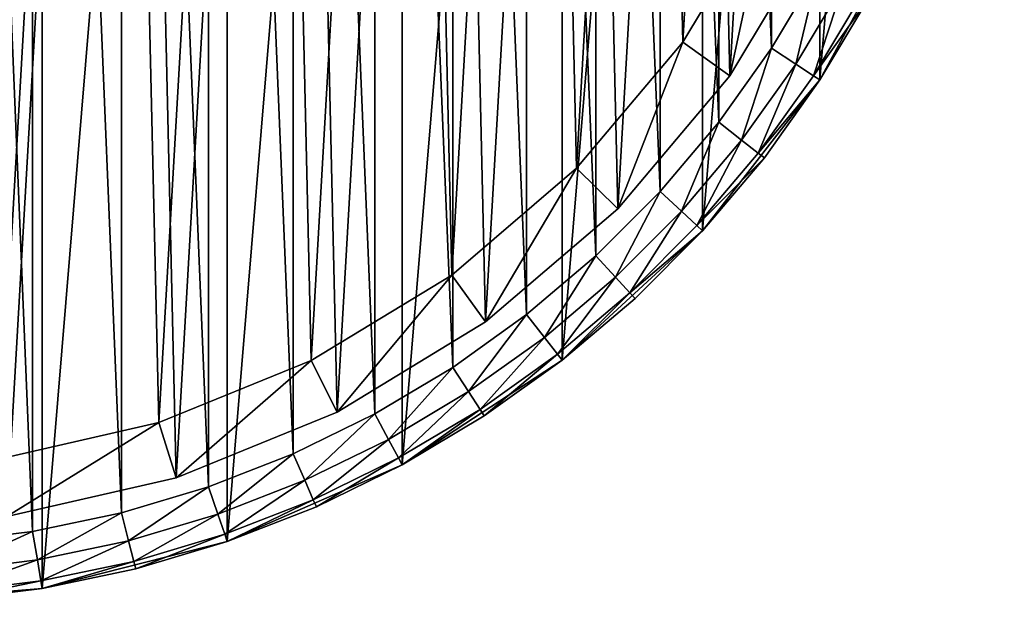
# Model space of a CAD drawing. Header units: millimetres. Extents: x 4 to 594, y -79 to 45.
# Tile 23 of 27: x 520 to 554, y -79 to -59. Entities that reach past the tile are written whole.
import ezdxf

# ---------------------------------------------------------------- set-up
doc = ezdxf.new("R2010")
doc.units = ezdxf.units.MM
doc.header["$LTSCALE"] = 25.4
doc.layers.get('0').update_dxf_attribs({"true_color": 0xff5454})

# ---------------------------------------------------------------- blocks, each defined once
blk = doc.blocks.new('PILLS-III-8263.STL')
at = {"color": 250, "true_color": 0x262626}
mesh = blk.add_polyface(dxfattribs=at)
corners = [(475.04, -29.131, 7.373), (473.952, -42.253, 7.373), (473.952, -35.647, 7.373), (475.04, -48.769, 7.373), (477.185, -22.882, 7.373), (477.185, -55.018, 7.373), (480.329, -17.072, 7.373), (480.329, -60.828, 7.373), (484.387, -11.859, 7.373), (484.387, -66.041, 7.373), (489.247, -7.384, 7.373), (489.247, -70.516, 7.373), (494.778, -3.771, 7.373), (494.778, -74.129, 7.373), (500.828, -1.117, 7.373), (500.828, -76.783, 7.373), (507.232, 0.504, 7.373), (507.232, -78.404, 7.373), (513.816, 1.05, 7.373), (513.816, -78.95, 7.373), (520.399, 0.504, 7.373), (520.399, -78.404, 7.373), (526.804, -1.117, 7.373), (526.804, -76.783, 7.373), (532.853, -3.771, 7.373), (532.853, -74.129, 7.373), (538.384, -7.384, 7.373), (538.384, -70.516, 7.373), (543.245, -11.859, 7.373), (543.245, -66.041, 7.373), (547.302, -17.072, 7.373), (547.302, -60.828, 7.373), (550.446, -22.882, 7.373), (550.446, -55.018, 7.373), (552.592, -29.131, 7.373), (552.592, -48.769, 7.373), (553.679, -35.647, 7.373), (553.679, -42.253, 7.373)]
mesh.append_faces([[corners[k] for k in face] for face in [(0, 1, 2), (35, 36, 37)]], dxfattribs={"vtx0": -1, "color": 250})
mesh.append_faces([[corners[k] for k in face] for face in [(1, 0, 3), (3, 4, 5), (5, 6, 7), (7, 8, 9), (9, 10, 11), (11, 12, 13), (13, 14, 15), (15, 16, 17), (17, 18, 19), (19, 20, 21), (21, 22, 23), (23, 24, 25), (25, 26, 27), (27, 28, 29), (29, 30, 31), (31, 32, 33), (33, 34, 35)]], dxfattribs={"vtx0": -1, "vtx1": -1, "color": 250})
mesh.append_faces([[corners[k] for k in face] for face in [(3, 0, 4), (5, 4, 6), (7, 6, 8), (9, 8, 10), (11, 10, 12), (13, 12, 14), (15, 14, 16), (17, 16, 18), (19, 18, 20), (21, 20, 22), (23, 22, 24), (25, 24, 26), (27, 26, 28), (29, 28, 30), (31, 30, 32), (33, 32, 34), (35, 34, 36)]], dxfattribs={"vtx0": -1, "vtx2": -1, "color": 250})
mesh = blk.add_polyface(dxfattribs=at)
corners = [(475.945, -42.088, 36.873), (475.945, -35.812, 36.873), (475.816, -38.95, 36.873), (476.334, -45.205, 36.873), (476.334, -32.695, 36.873), (476.978, -48.278, 36.873), (476.978, -29.622, 36.873), (477.875, -51.289, 36.873), (477.875, -26.611, 36.873), (479.016, -54.214, 36.873), (479.016, -23.686, 36.873), (480.396, -57.036, 36.873), (480.396, -20.864, 36.873), (482.003, -59.734, 36.873), (482.003, -18.166, 36.873), (483.828, -62.29, 36.873), (483.828, -15.61, 36.873), (485.858, -64.687, 36.873), (485.858, -13.213, 36.873), (488.079, -66.908, 36.873), (488.079, -10.992, 36.873), (490.475, -68.937, 36.873), (490.475, -8.963, 36.873), (493.032, -70.762, 36.873), (493.032, -7.138, 36.873), (495.73, -72.37, 36.873), (495.73, -5.53, 36.873), (498.551, -73.749, 36.873), (498.551, -4.151, 36.873), (501.477, -74.891, 36.873), (501.477, -3.009, 36.873), (504.487, -75.787, 36.873), (504.487, -2.113, 36.873), (507.561, -76.432, 36.873), (507.561, -1.468, 36.873), (510.678, -76.82, 36.873), (510.678, -1.08, 36.873), (513.816, -76.95, 36.873), (513.816, -0.95, 36.873), (516.954, -76.82, 36.873), (516.954, -1.08, 36.873), (520.07, -76.432, 36.873), (520.07, -1.468, 36.873), (523.144, -75.787, 36.873), (523.144, -2.113, 36.873), (526.154, -74.891, 36.873), (526.154, -3.009, 36.873), (529.08, -73.749, 36.873), (529.08, -4.151, 36.873), (531.902, -72.37, 36.873), (531.902, -5.53, 36.873), (534.6, -70.762, 36.873), (534.6, -7.138, 36.873), (537.156, -68.937, 36.873), (537.156, -8.963, 36.873), (539.552, -66.908, 36.873), (539.552, -10.992, 36.873), (541.773, -64.687, 36.873), (541.773, -13.213, 36.873), (543.803, -62.29, 36.873), (543.803, -15.61, 36.873), (545.628, -59.734, 36.873), (545.628, -18.166, 36.873), (547.236, -57.036, 36.873), (547.236, -20.864, 36.873), (548.615, -54.214, 36.873), (548.615, -23.686, 36.873), (549.757, -51.289, 36.873), (549.757, -26.611, 36.873), (550.653, -48.278, 36.873), (550.653, -29.622, 36.873), (551.297, -45.205, 36.873), (551.297, -32.695, 36.873), (551.686, -42.088, 36.873), (551.686, -35.812, 36.873), (551.816, -38.95, 36.873)]
mesh.append_faces([[corners[k] for k in face] for face in [(0, 1, 2), (74, 73, 75)]], dxfattribs={"vtx0": -1, "color": 250})
mesh.append_faces([[corners[k] for k in face] for face in [(1, 3, 4), (4, 5, 6), (6, 7, 8), (8, 9, 10), (10, 11, 12), (12, 13, 14), (14, 15, 16), (16, 17, 18), (18, 19, 20), (20, 21, 22), (22, 23, 24), (24, 25, 26), (26, 27, 28), (28, 29, 30), (30, 31, 32), (32, 33, 34), (34, 35, 36), (36, 37, 38), (38, 39, 40), (40, 41, 42), (42, 43, 44), (44, 45, 46), (46, 47, 48), (48, 49, 50), (50, 51, 52), (52, 53, 54), (54, 55, 56), (56, 57, 58), (58, 59, 60), (60, 61, 62), (62, 63, 64), (64, 65, 66), (66, 67, 68), (68, 69, 70), (70, 71, 72), (72, 73, 74)]], dxfattribs={"vtx0": -1, "vtx1": -1, "color": 250})
mesh.append_faces([[corners[k] for k in face] for face in [(1, 0, 3), (4, 3, 5), (6, 5, 7), (8, 7, 9), (10, 9, 11), (12, 11, 13), (14, 13, 15), (16, 15, 17), (18, 17, 19), (20, 19, 21), (22, 21, 23), (24, 23, 25), (26, 25, 27), (28, 27, 29), (30, 29, 31), (32, 31, 33), (34, 33, 35), (36, 35, 37), (38, 37, 39), (40, 39, 41), (42, 41, 43), (44, 43, 45), (46, 45, 47), (48, 47, 49), (50, 49, 51), (52, 51, 53), (54, 53, 55), (56, 55, 57), (58, 57, 59), (60, 59, 61), (62, 61, 63), (64, 63, 65), (66, 65, 67), (68, 67, 69), (70, 69, 71), (72, 71, 73)]], dxfattribs={"vtx0": -1, "vtx2": -1, "color": 250})
at = {"color": 7, "true_color": 0xffffff}
mesh = blk.add_polyface(dxfattribs=at)
corners = [(476.666, -42.817, 7.276), (477.354, -30.854, 7.276), (476.527, -36.807, 7.276), (477.768, -48.726, 7.276), (479.125, -25.11, 7.276), (479.803, -54.382, 7.276), (481.794, -19.724, 7.276), (482.718, -59.638, 7.276), (485.293, -14.836, 7.276), (486.44, -64.358, 7.276), (489.53, -10.573, 7.276), (490.87, -68.421, 7.276), (494.397, -7.045, 7.276), (495.895, -71.72, 7.276), (499.766, -4.343, 7.276), (501.383, -74.17, 7.276), (505.499, -2.538, 7.276), (507.194, -75.708, 7.276), (511.448, -1.675, 7.276), (513.176, -76.295, 7.276), (517.458, -1.778, 7.276), (516.183, -76.225, 7.276), (519.175, -75.913, 7.276), (523.373, -2.844, 7.276), (525.035, -74.575, 7.276), (529.042, -4.844, 7.276), (530.604, -72.314, 7.276), (534.315, -7.728, 7.276), (535.739, -69.189, 7.276), (539.058, -11.421, 7.276), (540.306, -65.281, 7.276), (543.147, -15.827, 7.276), (544.186, -60.69, 7.276), (546.477, -20.831, 7.276), (547.28, -55.537, 7.276), (548.96, -26.305, 7.276), (549.508, -49.954, 7.276), (550.533, -32.107, 7.276), (550.811, -44.086, 7.276), (551.156, -38.085, 7.276)]
mesh.append_faces([[corners[k] for k in face] for face in [(0, 1, 2), (37, 38, 39)]], dxfattribs={"vtx0": -1, "color": 7})
mesh.append_faces([[corners[k] for k in face] for face in [(1, 3, 4), (4, 5, 6), (6, 7, 8), (8, 9, 10), (10, 11, 12), (12, 13, 14), (14, 15, 16), (16, 17, 18), (18, 19, 20), (20, 22, 23), (23, 24, 25), (25, 26, 27), (27, 28, 29), (29, 30, 31), (31, 32, 33), (33, 34, 35), (35, 36, 37)]], dxfattribs={"vtx0": -1, "vtx1": -1, "color": 7})
mesh.append_faces([[corners[k] for k in face] for face in [(1, 0, 3), (4, 3, 5), (6, 5, 7), (8, 7, 9), (10, 9, 11), (12, 11, 13), (14, 13, 15), (16, 15, 17), (18, 17, 19), (20, 19, 21), (20, 21, 22), (23, 22, 24), (25, 24, 26), (27, 26, 28), (29, 28, 30), (31, 30, 32), (33, 32, 34), (35, 34, 36), (37, 36, 38)]], dxfattribs={"vtx0": -1, "vtx2": -1, "color": 7})
mesh = blk.add_polyface(dxfattribs=at)
corners = [(479.306, -31.287, 0.631), (478.656, -42.61, 0.631), (478.524, -36.922, 0.631), (479.698, -48.202, 0.631), (480.982, -25.851, 0.631), (481.624, -53.555, 0.631), (483.509, -20.754, 0.631), (484.384, -58.53, 0.631), (486.82, -16.128, 0.631), (487.906, -62.998, 0.631), (490.831, -12.093, 0.631), (492.099, -66.843, 0.631), (495.436, -8.754, 0.631), (496.854, -69.965, 0.631), (500.518, -6.196, 0.631), (502.049, -72.284, 0.631), (505.944, -4.487, 0.631), (507.549, -73.74, 0.631), (511.575, -3.671, 0.631), (513.21, -74.295, 0.631), (517.263, -3.768, 0.631), (516.057, -74.229, 0.631), (518.888, -73.934, 0.631), (522.862, -4.777, 0.631), (524.434, -72.667, 0.631), (528.226, -6.671, 0.631), (529.705, -70.527, 0.631), (533.218, -9.4, 0.631), (534.565, -67.57, 0.631), (537.706, -12.895, 0.631), (538.887, -63.871, 0.631), (541.577, -17.065, 0.631), (542.56, -59.526, 0.631), (544.728, -21.802, 0.631), (545.488, -54.649, 0.631), (547.078, -26.982, 0.631), (547.597, -49.365, 0.631), (548.567, -32.473, 0.631), (548.83, -43.811, 0.631), (549.156, -38.131, 0.631)]
mesh.append_faces([[corners[k] for k in face] for face in [(0, 1, 2), (38, 37, 39)]], dxfattribs={"vtx0": -1, "color": 7})
mesh.append_faces([[corners[k] for k in face] for face in [(1, 0, 3), (3, 4, 5), (5, 6, 7), (7, 8, 9), (9, 10, 11), (11, 12, 13), (13, 14, 15), (15, 16, 17), (17, 18, 19), (19, 20, 21), (21, 20, 22), (22, 23, 24), (24, 25, 26), (26, 27, 28), (28, 29, 30), (30, 31, 32), (32, 33, 34), (34, 35, 36), (36, 37, 38)]], dxfattribs={"vtx0": -1, "vtx1": -1, "color": 7})
mesh.append_faces([[corners[k] for k in face] for face in [(3, 0, 4), (5, 4, 6), (7, 6, 8), (9, 8, 10), (11, 10, 12), (13, 12, 14), (15, 14, 16), (17, 16, 18), (19, 18, 20), (22, 20, 23), (24, 23, 25), (26, 25, 27), (28, 27, 29), (30, 29, 31), (32, 31, 33), (34, 33, 35), (36, 35, 37)]], dxfattribs={"vtx0": -1, "vtx2": -1, "color": 7})
mesh = blk.add_polyface(dxfattribs=at)
corners = [(545.488, -54.649, 0.631), (544.186, -60.69, 2.631), (542.56, -59.526, 0.631), (547.28, -55.537, 2.631)]
mesh.append_faces([[corners[k] for k in face] for face in [(0, 1, 2), (1, 0, 3)]], dxfattribs={"vtx0": -1, "color": 7})
at = {"color": 250, "true_color": 0x262626}
mesh = blk.add_polyface(dxfattribs=at)
corners = [(550.446, -55.018, 7.373), (548.995, -57.988, 34.873), (547.302, -60.828, 7.373)]
mesh.append_faces([[corners[k] for k in face] for face in [(0, 1, 2)]], dxfattribs={"color": 250})
at = {"color": 7, "true_color": 0xffffff}
mesh = blk.add_polyface(dxfattribs=at)
corners = [(547.28, -55.537, 2.631), (544.186, -60.69, 7.276), (544.186, -60.69, 2.631), (547.28, -55.537, 7.276)]
mesh.append_faces([[corners[k] for k in face] for face in [(0, 1, 2), (1, 0, 3)]], dxfattribs={"vtx0": -1, "color": 7})
at = {"color": 250, "true_color": 0x262626}
mesh = blk.add_polyface(dxfattribs=at)
corners = [(546.465, -60.281, 36.605), (547.236, -57.036, 36.873), (545.628, -59.734, 36.873), (548.115, -57.512, 36.605)]
mesh.append_faces([[corners[k] for k in face] for face in [(0, 1, 2), (1, 0, 3)]], dxfattribs={"vtx0": -1, "color": 250})
mesh = blk.add_polyface(dxfattribs=at)
corners = [(547.078, -60.681, 35.873), (548.115, -57.512, 36.605), (546.465, -60.281, 36.605), (548.759, -57.86, 35.873)]
mesh.append_faces([[corners[k] for k in face] for face in [(0, 1, 2), (1, 0, 3)]], dxfattribs={"vtx0": -1, "color": 250})
mesh = blk.add_polyface(dxfattribs=at)
corners = [(548.995, -57.988, 34.873), (547.078, -60.681, 35.873), (547.302, -60.828, 34.873), (548.759, -57.86, 35.873)]
mesh.append_faces([[corners[k] for k in face] for face in [(0, 1, 2), (1, 0, 3)]], dxfattribs={"vtx0": -1, "color": 250})
mesh = blk.add_polyface(dxfattribs=at)
corners = [(548.995, -57.988, 34.873), (547.302, -60.828, 34.873), (547.302, -60.828, 7.373)]
mesh.append_faces([[corners[k] for k in face] for face in [(0, 1, 2)]], dxfattribs={"color": 250})
at = {"color": 7, "true_color": 0xffffff}
mesh = blk.add_polyface(dxfattribs=at)
corners = [(542.56, -59.526, 0.631), (540.306, -65.281, 2.631), (538.887, -63.871, 0.631), (544.186, -60.69, 2.631)]
mesh.append_faces([[corners[k] for k in face] for face in [(0, 1, 2), (1, 0, 3)]], dxfattribs={"vtx0": -1, "color": 7})
at = {"color": 250, "true_color": 0x262626}
mesh = blk.add_polyface(dxfattribs=at)
corners = [(544.592, -62.904, 36.605), (545.628, -59.734, 36.873), (543.803, -62.29, 36.873), (546.465, -60.281, 36.605)]
mesh.append_faces([[corners[k] for k in face] for face in [(0, 1, 2), (1, 0, 3)]], dxfattribs={"vtx0": -1, "color": 250})
mesh = blk.add_polyface(dxfattribs=at)
corners = [(545.17, -63.354, 35.873), (546.465, -60.281, 36.605), (544.592, -62.904, 36.605), (547.078, -60.681, 35.873)]
mesh.append_faces([[corners[k] for k in face] for face in [(0, 1, 2), (1, 0, 3)]], dxfattribs={"vtx0": -1, "color": 250})
at = {"color": 7, "true_color": 0xffffff}
mesh = blk.add_polyface(dxfattribs=at)
corners = [(544.186, -60.69, 2.631), (540.306, -65.281, 7.276), (540.306, -65.281, 2.631), (544.186, -60.69, 7.276)]
mesh.append_faces([[corners[k] for k in face] for face in [(0, 1, 2), (1, 0, 3)]], dxfattribs={"vtx0": -1, "color": 7})
at = {"color": 250, "true_color": 0x262626}
mesh = blk.add_polyface(dxfattribs=at)
corners = [(547.302, -60.828, 7.373), (545.381, -63.519, 34.873), (543.245, -66.041, 7.373)]
mesh.append_faces([[corners[k] for k in face] for face in [(0, 1, 2)]], dxfattribs={"color": 250})
mesh = blk.add_polyface(dxfattribs=at)
corners = [(547.302, -60.828, 34.873), (545.17, -63.354, 35.873), (545.381, -63.519, 34.873), (547.078, -60.681, 35.873)]
mesh.append_faces([[corners[k] for k in face] for face in [(0, 1, 2), (1, 0, 3)]], dxfattribs={"vtx0": -1, "color": 250})
mesh = blk.add_polyface(dxfattribs=at)
corners = [(547.302, -60.828, 34.873), (545.381, -63.519, 34.873), (547.302, -60.828, 7.373)]
mesh.append_faces([[corners[k] for k in face] for face in [(0, 1, 2)]], dxfattribs={"color": 250})
mesh = blk.add_polyface(dxfattribs=at)
corners = [(542.509, -65.364, 36.605), (543.803, -62.29, 36.873), (541.773, -64.687, 36.873), (544.592, -62.904, 36.605)]
mesh.append_faces([[corners[k] for k in face] for face in [(0, 1, 2), (1, 0, 3)]], dxfattribs={"vtx0": -1, "color": 250})
mesh = blk.add_polyface(dxfattribs=at)
corners = [(543.047, -65.86, 35.873), (544.592, -62.904, 36.605), (542.509, -65.364, 36.605), (545.17, -63.354, 35.873)]
mesh.append_faces([[corners[k] for k in face] for face in [(0, 1, 2), (1, 0, 3)]], dxfattribs={"vtx0": -1, "color": 250})
mesh = blk.add_polyface(dxfattribs=at)
corners = [(545.381, -63.519, 34.873), (543.047, -65.86, 35.873), (543.245, -66.041, 34.873), (545.17, -63.354, 35.873)]
mesh.append_faces([[corners[k] for k in face] for face in [(0, 1, 2), (1, 0, 3)]], dxfattribs={"vtx0": -1, "color": 250})
mesh = blk.add_polyface(dxfattribs=at)
corners = [(545.381, -63.519, 34.873), (543.245, -66.041, 34.873), (543.245, -66.041, 7.373)]
mesh.append_faces([[corners[k] for k in face] for face in [(0, 1, 2)]], dxfattribs={"color": 250})
at = {"color": 7, "true_color": 0xffffff}
mesh = blk.add_polyface(dxfattribs=at)
corners = [(538.887, -63.871, 0.631), (535.739, -69.189, 2.631), (534.565, -67.57, 0.631), (540.306, -65.281, 2.631)]
mesh.append_faces([[corners[k] for k in face] for face in [(0, 1, 2), (1, 0, 3)]], dxfattribs={"vtx0": -1, "color": 7})
at = {"color": 250, "true_color": 0x262626}
mesh = blk.add_polyface(dxfattribs=at)
corners = [(540.23, -67.643, 36.605), (541.773, -64.687, 36.873), (539.552, -66.908, 36.873), (542.509, -65.364, 36.605)]
mesh.append_faces([[corners[k] for k in face] for face in [(0, 1, 2), (1, 0, 3)]], dxfattribs={"vtx0": -1, "color": 250})
at = {"color": 7, "true_color": 0xffffff}
mesh = blk.add_polyface(dxfattribs=at)
corners = [(540.306, -65.281, 7.276), (535.739, -69.189, 2.631), (540.306, -65.281, 2.631), (535.739, -69.189, 7.276)]
mesh.append_faces([[corners[k] for k in face] for face in [(0, 1, 2), (1, 0, 3)]], dxfattribs={"vtx0": -1, "color": 7})
at = {"color": 250, "true_color": 0x262626}
mesh = blk.add_polyface(dxfattribs=at)
corners = [(540.725, -68.182, 35.873), (542.509, -65.364, 36.605), (540.23, -67.643, 36.605), (543.047, -65.86, 35.873)]
mesh.append_faces([[corners[k] for k in face] for face in [(0, 1, 2), (1, 0, 3)]], dxfattribs={"vtx0": -1, "color": 250})
mesh = blk.add_polyface(dxfattribs=at)
corners = [(540.907, -68.379, 34.873), (538.384, -70.516, 7.373), (543.245, -66.041, 7.373)]
mesh.append_faces([[corners[k] for k in face] for face in [(0, 1, 2)]], dxfattribs={"color": 250})
mesh = blk.add_polyface(dxfattribs=at)
corners = [(543.245, -66.041, 34.873), (540.725, -68.182, 35.873), (540.907, -68.379, 34.873), (543.047, -65.86, 35.873)]
mesh.append_faces([[corners[k] for k in face] for face in [(0, 1, 2), (1, 0, 3)]], dxfattribs={"vtx0": -1, "color": 250})
mesh = blk.add_polyface(dxfattribs=at)
corners = [(540.907, -68.379, 34.873), (543.245, -66.041, 7.373), (543.245, -66.041, 34.873)]
mesh.append_faces([[corners[k] for k in face] for face in [(0, 1, 2)]], dxfattribs={"color": 250})
mesh = blk.add_polyface(dxfattribs=at)
corners = [(537.77, -69.726, 36.605), (539.552, -66.908, 36.873), (537.156, -68.937, 36.873), (540.23, -67.643, 36.605)]
mesh.append_faces([[corners[k] for k in face] for face in [(0, 1, 2), (1, 0, 3)]], dxfattribs={"vtx0": -1, "color": 250})
at = {"color": 7, "true_color": 0xffffff}
mesh = blk.add_polyface(dxfattribs=at)
corners = [(534.565, -67.57, 0.631), (530.604, -72.314, 2.631), (529.705, -70.527, 0.631), (535.739, -69.189, 2.631)]
mesh.append_faces([[corners[k] for k in face] for face in [(0, 1, 2), (1, 0, 3)]], dxfattribs={"vtx0": -1, "color": 7})
at = {"color": 250, "true_color": 0x262626}
mesh = blk.add_polyface(dxfattribs=at)
corners = [(538.219, -70.304, 35.873), (540.23, -67.643, 36.605), (537.77, -69.726, 36.605), (540.725, -68.182, 35.873)]
mesh.append_faces([[corners[k] for k in face] for face in [(0, 1, 2), (1, 0, 3)]], dxfattribs={"vtx0": -1, "color": 250})
mesh = blk.add_polyface(dxfattribs=at)
corners = [(540.725, -68.182, 35.873), (538.384, -70.516, 34.873), (540.907, -68.379, 34.873), (538.219, -70.304, 35.873)]
mesh.append_faces([[corners[k] for k in face] for face in [(0, 1, 2), (1, 0, 3)]], dxfattribs={"vtx0": -1, "color": 250})
mesh = blk.add_polyface(dxfattribs=at)
corners = [(538.384, -70.516, 34.873), (538.384, -70.516, 7.373), (540.907, -68.379, 34.873)]
mesh.append_faces([[corners[k] for k in face] for face in [(0, 1, 2)]], dxfattribs={"color": 250})
mesh = blk.add_polyface(dxfattribs=at)
corners = [(535.147, -71.599, 36.605), (537.156, -68.937, 36.873), (534.6, -70.762, 36.873), (537.77, -69.726, 36.605)]
mesh.append_faces([[corners[k] for k in face] for face in [(0, 1, 2), (1, 0, 3)]], dxfattribs={"vtx0": -1, "color": 250})
at = {"color": 7, "true_color": 0xffffff}
mesh = blk.add_polyface(dxfattribs=at)
corners = [(535.739, -69.189, 7.276), (530.604, -72.314, 2.631), (535.739, -69.189, 2.631), (530.604, -72.314, 7.276)]
mesh.append_faces([[corners[k] for k in face] for face in [(0, 1, 2), (1, 0, 3)]], dxfattribs={"vtx0": -1, "color": 7})
at = {"color": 250, "true_color": 0x262626}
mesh = blk.add_polyface(dxfattribs=at)
corners = [(535.547, -72.212, 35.873), (537.77, -69.726, 36.605), (535.147, -71.599, 36.605), (538.219, -70.304, 35.873)]
mesh.append_faces([[corners[k] for k in face] for face in [(0, 1, 2), (1, 0, 3)]], dxfattribs={"vtx0": -1, "color": 250})
mesh = blk.add_polyface(dxfattribs=at)
corners = [(538.219, -70.304, 35.873), (535.693, -72.437, 34.873), (538.384, -70.516, 34.873), (535.547, -72.212, 35.873)]
mesh.append_faces([[corners[k] for k in face] for face in [(0, 1, 2), (1, 0, 3)]], dxfattribs={"vtx0": -1, "color": 250})
at = {"color": 7, "true_color": 0xffffff}
mesh = blk.add_polyface(dxfattribs=at)
corners = [(529.705, -70.527, 0.631), (525.035, -74.575, 2.631), (524.434, -72.667, 0.631), (530.604, -72.314, 2.631)]
mesh.append_faces([[corners[k] for k in face] for face in [(0, 1, 2), (1, 0, 3)]], dxfattribs={"vtx0": -1, "color": 7})
at = {"color": 250, "true_color": 0x262626}
mesh = blk.add_polyface(dxfattribs=at)
corners = [(532.378, -73.249, 36.605), (534.6, -70.762, 36.873), (531.902, -72.37, 36.873), (535.147, -71.599, 36.605)]
mesh.append_faces([[corners[k] for k in face] for face in [(0, 1, 2), (1, 0, 3)]], dxfattribs={"vtx0": -1, "color": 250})
mesh = blk.add_polyface(dxfattribs=at)
corners = [(535.693, -72.437, 34.873), (532.853, -74.129, 7.373), (538.384, -70.516, 7.373)]
mesh.append_faces([[corners[k] for k in face] for face in [(0, 1, 2)]], dxfattribs={"color": 250})
mesh = blk.add_polyface(dxfattribs=at)
corners = [(535.693, -72.437, 34.873), (538.384, -70.516, 7.373), (538.384, -70.516, 34.873)]
mesh.append_faces([[corners[k] for k in face] for face in [(0, 1, 2)]], dxfattribs={"color": 250})
mesh = blk.add_polyface(dxfattribs=at)
corners = [(532.726, -73.893, 35.873), (535.147, -71.599, 36.605), (532.378, -73.249, 36.605), (535.547, -72.212, 35.873)]
mesh.append_faces([[corners[k] for k in face] for face in [(0, 1, 2), (1, 0, 3)]], dxfattribs={"vtx0": -1, "color": 250})
at = {"color": 7, "true_color": 0xffffff}
mesh = blk.add_polyface(dxfattribs=at)
corners = [(530.604, -72.314, 7.276), (525.035, -74.575, 2.631), (530.604, -72.314, 2.631), (525.035, -74.575, 7.276)]
mesh.append_faces([[corners[k] for k in face] for face in [(0, 1, 2), (1, 0, 3)]], dxfattribs={"vtx0": -1, "color": 7})
at = {"color": 250, "true_color": 0x262626}
mesh = blk.add_polyface(dxfattribs=at)
corners = [(529.482, -74.665, 36.605), (531.902, -72.37, 36.873), (529.08, -73.749, 36.873), (532.378, -73.249, 36.605)]
mesh.append_faces([[corners[k] for k in face] for face in [(0, 1, 2), (1, 0, 3)]], dxfattribs={"vtx0": -1, "color": 250})
mesh = blk.add_polyface(dxfattribs=at)
corners = [(535.547, -72.212, 35.873), (532.853, -74.129, 34.873), (535.693, -72.437, 34.873), (532.726, -73.893, 35.873)]
mesh.append_faces([[corners[k] for k in face] for face in [(0, 1, 2), (1, 0, 3)]], dxfattribs={"vtx0": -1, "color": 250})
mesh = blk.add_polyface(dxfattribs=at)
corners = [(532.853, -74.129, 34.873), (532.853, -74.129, 7.373), (535.693, -72.437, 34.873)]
mesh.append_faces([[corners[k] for k in face] for face in [(0, 1, 2)]], dxfattribs={"color": 250})
at = {"color": 7, "true_color": 0xffffff}
mesh = blk.add_polyface(dxfattribs=at)
corners = [(524.434, -72.667, 0.631), (519.175, -75.913, 2.631), (518.888, -73.934, 0.631), (525.035, -74.575, 2.631)]
mesh.append_faces([[corners[k] for k in face] for face in [(0, 1, 2), (1, 0, 3)]], dxfattribs={"vtx0": -1, "color": 7})
at = {"color": 250, "true_color": 0x262626}
mesh = blk.add_polyface(dxfattribs=at)
corners = [(529.776, -75.336, 35.873), (532.378, -73.249, 36.605), (529.482, -74.665, 36.605), (532.726, -73.893, 35.873)]
mesh.append_faces([[corners[k] for k in face] for face in [(0, 1, 2), (1, 0, 3)]], dxfattribs={"vtx0": -1, "color": 250})
mesh = blk.add_polyface(dxfattribs=at)
corners = [(526.479, -75.837, 36.605), (529.08, -73.749, 36.873), (526.154, -74.891, 36.873), (529.482, -74.665, 36.605)]
mesh.append_faces([[corners[k] for k in face] for face in [(0, 1, 2), (1, 0, 3)]], dxfattribs={"vtx0": -1, "color": 250})
mesh = blk.add_polyface(dxfattribs=at)
corners = [(532.726, -73.893, 35.873), (529.883, -75.581, 34.873), (532.853, -74.129, 34.873), (529.776, -75.336, 35.873)]
mesh.append_faces([[corners[k] for k in face] for face in [(0, 1, 2), (1, 0, 3)]], dxfattribs={"vtx0": -1, "color": 250})
mesh = blk.add_polyface(dxfattribs=at)
corners = [(529.883, -75.581, 34.873), (526.804, -76.783, 7.373), (532.853, -74.129, 7.373)]
mesh.append_faces([[corners[k] for k in face] for face in [(0, 1, 2)]], dxfattribs={"color": 250})
mesh = blk.add_polyface(dxfattribs=at)
corners = [(529.883, -75.581, 34.873), (532.853, -74.129, 7.373), (532.853, -74.129, 34.873)]
mesh.append_faces([[corners[k] for k in face] for face in [(0, 1, 2)]], dxfattribs={"color": 250})
at = {"color": 7, "true_color": 0xffffff}
mesh = blk.add_polyface(dxfattribs=at)
corners = [(525.035, -74.575, 7.276), (519.175, -75.913, 2.631), (525.035, -74.575, 2.631), (519.175, -75.913, 7.276)]
mesh.append_faces([[corners[k] for k in face] for face in [(0, 1, 2), (1, 0, 3)]], dxfattribs={"vtx0": -1, "color": 7})
at = {"color": 250, "true_color": 0x262626}
mesh = blk.add_polyface(dxfattribs=at)
corners = [(523.389, -76.757, 36.605), (526.154, -74.891, 36.873), (523.144, -75.787, 36.873), (526.479, -75.837, 36.605)]
mesh.append_faces([[corners[k] for k in face] for face in [(0, 1, 2), (1, 0, 3)]], dxfattribs={"vtx0": -1, "color": 250})
mesh = blk.add_polyface(dxfattribs=at)
corners = [(526.717, -76.529, 35.873), (529.482, -74.665, 36.605), (526.479, -75.837, 36.605), (529.776, -75.336, 35.873)]
mesh.append_faces([[corners[k] for k in face] for face in [(0, 1, 2), (1, 0, 3)]], dxfattribs={"vtx0": -1, "color": 250})
mesh = blk.add_polyface(dxfattribs=at)
corners = [(529.776, -75.336, 35.873), (526.804, -76.783, 34.873), (529.883, -75.581, 34.873), (526.717, -76.529, 35.873)]
mesh.append_faces([[corners[k] for k in face] for face in [(0, 1, 2), (1, 0, 3)]], dxfattribs={"vtx0": -1, "color": 250})
mesh = blk.add_polyface(dxfattribs=at)
corners = [(526.804, -76.783, 34.873), (526.804, -76.783, 7.373), (529.883, -75.581, 34.873)]
mesh.append_faces([[corners[k] for k in face] for face in [(0, 1, 2)]], dxfattribs={"color": 250})
mesh = blk.add_polyface(dxfattribs=at)
corners = [(520.235, -77.418, 36.605), (523.144, -75.787, 36.873), (520.07, -76.432, 36.873), (523.389, -76.757, 36.605)]
mesh.append_faces([[corners[k] for k in face] for face in [(0, 1, 2), (1, 0, 3)]], dxfattribs={"vtx0": -1, "color": 250})
mesh = blk.add_polyface(dxfattribs=at)
corners = [(523.569, -77.466, 35.873), (526.479, -75.837, 36.605), (523.389, -76.757, 36.605), (526.717, -76.529, 35.873)]
mesh.append_faces([[corners[k] for k in face] for face in [(0, 1, 2), (1, 0, 3)]], dxfattribs={"vtx0": -1, "color": 250})
mesh = blk.add_polyface(dxfattribs=at)
corners = [(517.036, -77.817, 36.605), (520.07, -76.432, 36.873), (516.954, -76.82, 36.873), (520.235, -77.418, 36.605)]
mesh.append_faces([[corners[k] for k in face] for face in [(0, 1, 2), (1, 0, 3)]], dxfattribs={"vtx0": -1, "color": 250})
mesh = blk.add_polyface(dxfattribs=at)
corners = [(526.717, -76.529, 35.873), (523.635, -77.726, 34.873), (526.804, -76.783, 34.873), (523.569, -77.466, 35.873)]
mesh.append_faces([[corners[k] for k in face] for face in [(0, 1, 2), (1, 0, 3)]], dxfattribs={"vtx0": -1, "color": 250})
mesh = blk.add_polyface(dxfattribs=at)
corners = [(520.355, -78.14, 35.873), (523.389, -76.757, 36.605), (520.235, -77.418, 36.605), (523.569, -77.466, 35.873)]
mesh.append_faces([[corners[k] for k in face] for face in [(0, 1, 2), (1, 0, 3)]], dxfattribs={"vtx0": -1, "color": 250})
mesh = blk.add_polyface(dxfattribs=at)
corners = [(523.635, -77.726, 34.873), (520.399, -78.404, 7.373), (526.804, -76.783, 7.373)]
mesh.append_faces([[corners[k] for k in face] for face in [(0, 1, 2)]], dxfattribs={"color": 250})
mesh = blk.add_polyface(dxfattribs=at)
corners = [(523.635, -77.726, 34.873), (526.804, -76.783, 7.373), (526.804, -76.783, 34.873)]
mesh.append_faces([[corners[k] for k in face] for face in [(0, 1, 2)]], dxfattribs={"color": 250})
mesh = blk.add_polyface(dxfattribs=at)
corners = [(517.097, -78.546, 35.873), (520.235, -77.418, 36.605), (517.036, -77.817, 36.605), (520.355, -78.14, 35.873)]
mesh.append_faces([[corners[k] for k in face] for face in [(0, 1, 2), (1, 0, 3)]], dxfattribs={"vtx0": -1, "color": 250})
mesh = blk.add_polyface(dxfattribs=at)
corners = [(523.569, -77.466, 35.873), (520.399, -78.404, 34.873), (523.635, -77.726, 34.873), (520.355, -78.14, 35.873)]
mesh.append_faces([[corners[k] for k in face] for face in [(0, 1, 2), (1, 0, 3)]], dxfattribs={"vtx0": -1, "color": 250})
mesh = blk.add_polyface(dxfattribs=at)
corners = [(520.399, -78.404, 34.873), (520.399, -78.404, 7.373), (523.635, -77.726, 34.873)]
mesh.append_faces([[corners[k] for k in face] for face in [(0, 1, 2)]], dxfattribs={"color": 250})
mesh = blk.add_polyface(dxfattribs=at)
corners = [(520.355, -78.14, 35.873), (517.119, -78.813, 34.873), (520.399, -78.404, 34.873), (517.097, -78.546, 35.873)]
mesh.append_faces([[corners[k] for k in face] for face in [(0, 1, 2), (1, 0, 3)]], dxfattribs={"vtx0": -1, "color": 250})
mesh = blk.add_polyface(dxfattribs=at)
corners = [(517.119, -78.813, 34.873), (513.816, -78.95, 7.373), (520.399, -78.404, 7.373)]
mesh.append_faces([[corners[k] for k in face] for face in [(0, 1, 2)]], dxfattribs={"color": 250})
mesh = blk.add_polyface(dxfattribs=at)
corners = [(517.119, -78.813, 34.873), (520.399, -78.404, 7.373), (520.399, -78.404, 34.873)]
mesh.append_faces([[corners[k] for k in face] for face in [(0, 1, 2)]], dxfattribs={"color": 250})

msp = doc.modelspace()

# ---------------------------------------------------------------- block references
at = {"color": 0}
msp.add_blockref('PILLS-III-8263.STL', (0, 0), dxfattribs=at)

doc.saveas('drawing.dxf')
